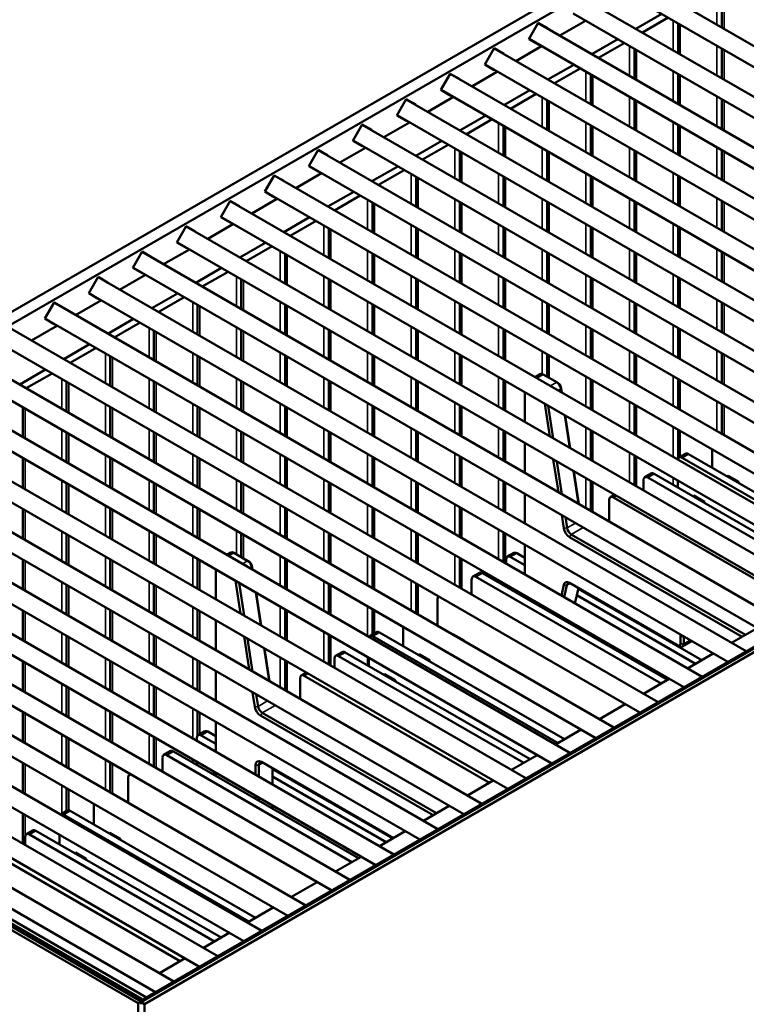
# Model space of a CAD drawing. Header units: millimetres. Extents: x 388 to 6088, y 821 to 3626.
# Tile 4 of 14: x 4775 to 5014, y 1150 to 1475. Entities that reach past the tile are written whole.
import ezdxf

# ---------------------------------------------------------------- set-up
doc = ezdxf.new("R2010")
doc.units = ezdxf.units.MM
doc.header["$LTSCALE"] = 15
doc.layers.add('Visible (ISO)', color=7, linetype='Continuous', lineweight=50)
doc.layers.add('Visible Narrow (ISO)', color=7, linetype='Continuous', lineweight=35)

msp = doc.modelspace()

# ---------------------------------------------------------------- linework, layer by layer
at = {"layer": 'Visible (ISO)'}
for p, q in [((4597.47, 1277.67), (5027.18, 1525.76)), ((4601, 1275.62), (5030.72, 1523.72)), ((4974.45, 1490.27), (5187.87, 1367.05)), ((4971.45, 1485.07), (5181.87, 1363.59)), ((4959.96, 1481.9), (5173.37, 1358.68)), ((5005.94, 1472.09), (5005.94, 1481.9)), ((4814.73, 1151.05), (5380.42, 1477.65)), ((4815.79, 1150.44), (5381.48, 1477.04)), ((4956.96, 1476.7), (5167.37, 1355.22)), ((4977.67, 1471.67), (4986.17, 1476.57)), ((4942.41, 1468.25), (4945.51, 1473.62)), ((4945.46, 1473.53), (5158.87, 1350.31)), ((4945.51, 1473.62), (4948.61, 1471.83)), ((4952.57, 1469.42), (4961.07, 1474.33)), ((4988.29, 1475.35), (4979.79, 1470.44)), ((4991.55, 1463.66), (4991.55, 1473.47)), ((4948.61, 1471.83), (4948.56, 1471.74)), ((4938.08, 1461.05), (4946.57, 1465.96)), ((4945.51, 1466.46), (4942.41, 1468.25)), ((4942.46, 1468.33), (5152.87, 1346.85)), ((4945.56, 1466.54), (4945.51, 1466.46)), ((4963.18, 1463.3), (4971.67, 1468.2)), ((4973.79, 1466.98), (4965.3, 1462.07)), ((4927.91, 1459.88), (4931.01, 1465.25)), ((4930.96, 1465.16), (5144.38, 1341.94)), ((4931.01, 1465.25), (4934.11, 1463.46)), ((4934.11, 1463.46), (4934.06, 1463.37)), ((4977.17, 1455.22), (4977.17, 1465.03)), ((5005.94, 1455.35), (5005.94, 1465.16)), ((4931.01, 1458.09), (4927.91, 1459.88)), ((4927.96, 1459.96), (5138.38, 1338.48)), ((4948.68, 1454.93), (4957.18, 1459.84)), ((4913.42, 1451.51), (4916.52, 1456.88)), ((4916.47, 1456.79), (5129.88, 1333.58)), ((4916.52, 1456.88), (4919.62, 1455.09)), ((4923.58, 1452.69), (4932.08, 1457.59)), ((4931.06, 1458.17), (4931.01, 1458.09)), ((4959.3, 1458.61), (4950.8, 1453.71)), ((4962.78, 1446.79), (4962.78, 1456.6)), ((4991.55, 1446.92), (4991.55, 1456.73)), ((4919.62, 1455.09), (4919.57, 1455)), ((4916.52, 1449.72), (4913.42, 1451.51)), ((4913.47, 1451.59), (5123.88, 1330.11)), ((4916.57, 1449.8), (4916.52, 1449.72)), ((4934.19, 1446.56), (4942.68, 1451.47)), ((4944.8, 1450.24), (4936.31, 1445.34)), ((4898.92, 1443.14), (4902.02, 1448.51)), ((4901.97, 1448.42), (5115.39, 1325.21)), ((4902.02, 1448.51), (4905.12, 1446.72)), ((4905.12, 1446.72), (4905.07, 1446.63)), ((4909.08, 1444.32), (4917.58, 1449.22)), ((4948.4, 1438.36), (4948.4, 1448.17)), ((4977.17, 1438.48), (4977.17, 1448.29)), ((5005.94, 1438.61), (5005.94, 1448.42)), ((4884.43, 1434.77), (4887.53, 1440.14)), ((4887.48, 1440.05), (5100.89, 1316.84)), ((4887.53, 1440.14), (4890.63, 1438.35)), ((4894.59, 1435.95), (4903.08, 1440.85)), ((4902.02, 1441.35), (4898.92, 1443.14)), ((4898.97, 1443.23), (5109.39, 1321.74)), ((4902.07, 1441.44), (4902.02, 1441.35)), ((4919.69, 1438.19), (4928.19, 1443.1)), ((4930.31, 1441.87), (4921.81, 1436.97)), ((4890.63, 1438.35), (4890.58, 1438.26)), ((4934.01, 1429.93), (4934.01, 1439.74)), ((4962.78, 1430.05), (4962.78, 1439.86)), ((4991.55, 1430.18), (4991.55, 1439.99)), ((4887.53, 1432.98), (4884.43, 1434.77)), ((4884.48, 1434.86), (5094.89, 1313.37)), ((4905.2, 1429.82), (4913.69, 1434.73)), ((4869.93, 1426.4), (4873.03, 1431.77)), ((4872.98, 1431.68), (5086.4, 1308.47)), ((4873.03, 1431.77), (4876.13, 1429.98)), ((4880.09, 1427.58), (4888.59, 1432.48)), ((4887.58, 1433.07), (4887.53, 1432.98)), ((4915.81, 1433.5), (4907.32, 1428.6)), ((4919.62, 1421.49), (4919.62, 1431.3)), ((4948.4, 1421.62), (4948.4, 1431.43)), ((4977.17, 1421.75), (4977.17, 1431.56)), ((5005.94, 1421.87), (5005.94, 1431.68)), ((4876.13, 1429.98), (4876.08, 1429.89)), ((4865.6, 1419.21), (4874.09, 1424.11)), ((4873.03, 1424.61), (4869.93, 1426.4)), ((4869.98, 1426.49), (5080.4, 1305)), ((4873.08, 1424.7), (4873.03, 1424.61)), ((4890.7, 1421.45), (4899.2, 1426.36)), ((4901.32, 1425.13), (4892.82, 1420.23)), ((4855.44, 1418.03), (4858.54, 1423.4)), ((4858.49, 1423.31), (5071.9, 1300.1)), ((4858.54, 1423.4), (4861.64, 1421.61)), ((4861.64, 1421.61), (4861.59, 1421.52)), ((4905.24, 1413.06), (4905.24, 1422.87)), ((4934.01, 1413.19), (4934.01, 1423)), ((4962.78, 1413.31), (4962.78, 1423.12)), ((4991.55, 1413.44), (4991.55, 1423.25)), ((4858.54, 1416.24), (4855.44, 1418.03)), ((4855.49, 1418.12), (5065.9, 1296.64)), ((4876.2, 1413.09), (4884.7, 1417.99)), ((4840.94, 1409.66), (4844.04, 1415.03)), ((4843.99, 1414.94), (5057.41, 1291.73)), ((4844.04, 1415.03), (4847.14, 1413.24)), ((4851.1, 1410.84), (4859.6, 1415.74)), ((4858.59, 1416.33), (4858.54, 1416.24)), ((4886.82, 1416.77), (4878.33, 1411.86)), ((4890.85, 1404.63), (4890.85, 1414.44)), ((4919.62, 1404.75), (4919.62, 1414.56)), ((4948.4, 1404.88), (4948.4, 1414.69)), ((4977.17, 1405.01), (4977.17, 1414.82)), ((5005.94, 1405.13), (5005.94, 1414.94)), ((4847.14, 1413.24), (4847.09, 1413.16)), ((4844.04, 1407.87), (4840.94, 1409.66)), ((4840.99, 1409.75), (5051.41, 1288.27)), ((4844.09, 1407.96), (4844.04, 1407.87)), ((4861.71, 1404.72), (4870.2, 1409.62)), ((4872.33, 1408.4), (4863.83, 1403.49)), ((4826.45, 1401.29), (4829.55, 1406.66)), ((4829.5, 1406.58), (5042.91, 1283.36)), ((4829.55, 1406.66), (4832.65, 1404.87)), ((4832.65, 1404.87), (4832.6, 1404.79)), ((4836.61, 1402.47), (4845.1, 1407.38)), ((4876.47, 1396.2), (4876.47, 1406.01)), ((4905.24, 1396.32), (4905.24, 1406.13)), ((4934.01, 1396.45), (4934.01, 1406.26)), ((4962.78, 1396.58), (4962.78, 1406.39)), ((4991.55, 1396.7), (4991.55, 1406.51)), ((4829.55, 1399.5), (4826.45, 1401.29)), ((4826.5, 1401.38), (5036.91, 1279.9)), ((4847.21, 1396.35), (4855.71, 1401.25)), ((4811.95, 1392.92), (4815.05, 1398.29)), ((4814.84, 1151.69), (5244.97, 1400.02)), ((4815, 1398.21), (5028.41, 1274.99)), ((4815.05, 1398.29), (4818.15, 1396.5)), ((4822.11, 1394.1), (4830.61, 1399.01)), ((4829.6, 1399.59), (4829.55, 1399.5)), ((4857.83, 1400.03), (4849.33, 1395.12)), ((4948.4, 1388.14), (4948.4, 1397.95)), ((4977.17, 1388.27), (4977.17, 1398.08)), ((5005.94, 1388.4), (5005.94, 1398.21)), ((4818.15, 1396.5), (4818.1, 1396.42)), ((4862.08, 1387.76), (4862.08, 1397.57)), ((4890.85, 1387.89), (4890.85, 1397.7)), ((4919.62, 1388.02), (4919.62, 1397.83)), ((4815.05, 1391.13), (4811.95, 1392.92)), ((4812, 1393.01), (5022.41, 1271.53)), ((4832.72, 1387.98), (4841.21, 1392.88)), ((4843.33, 1391.66), (4834.84, 1386.75)), ((4797.45, 1384.55), (4800.55, 1389.92)), ((4800.5, 1389.84), (5013.92, 1266.62)), ((4800.55, 1389.92), (4803.65, 1388.13)), ((4803.65, 1388.13), (4803.6, 1388.05)), ((4807.61, 1385.73), (4816.11, 1390.64)), ((4815.1, 1391.22), (4815.05, 1391.13)), ((4847.69, 1379.33), (4847.69, 1389.14)), ((4876.47, 1379.46), (4876.47, 1389.27)), ((4905.24, 1379.58), (4905.24, 1389.39)), ((4934.01, 1379.71), (4934.01, 1389.52)), ((4962.78, 1379.84), (4962.78, 1389.65)), ((4991.55, 1379.96), (4991.55, 1389.77)), ((4793.12, 1377.36), (4801.61, 1382.27)), ((4800.55, 1382.77), (4797.45, 1384.55)), ((4797.5, 1384.64), (5007.92, 1263.16)), ((4800.6, 1382.85), (4800.55, 1382.77)), ((4818.22, 1379.61), (4826.72, 1384.51)), ((4828.84, 1383.29), (4820.34, 1378.38)), ((4782.96, 1376.19), (4786.06, 1381.56)), ((4786.01, 1381.47), (4999.42, 1258.25)), ((4786.06, 1381.56), (4789.16, 1379.77)), ((4789.16, 1379.77), (4789.11, 1379.68)), ((4833.31, 1370.9), (4833.31, 1380.71)), ((4862.08, 1371.03), (4862.08, 1380.84)), ((4890.85, 1371.15), (4890.85, 1380.96)), ((4919.62, 1371.28), (4919.62, 1381.09)), ((4948.4, 1371.41), (4948.4, 1381.22)), ((4977.17, 1371.53), (4977.17, 1381.34)), ((5005.94, 1371.66), (5005.94, 1381.47)), ((4786.06, 1374.4), (4782.96, 1376.19)), ((4783.01, 1376.27), (4993.42, 1254.79)), ((4803.73, 1371.24), (4812.22, 1376.14)), ((4771.51, 1373.1), (4984.93, 1249.88)), ((4778.62, 1368.99), (4787.12, 1373.9)), ((4786.11, 1374.48), (4786.06, 1374.4)), ((4814.34, 1374.92), (4805.85, 1370.01)), ((4818.92, 1362.47), (4818.92, 1372.28)), ((4847.69, 1362.59), (4847.69, 1372.4)), ((4876.47, 1362.72), (4876.47, 1372.53)), ((4905.24, 1362.85), (4905.24, 1372.66)), ((4934.01, 1362.97), (4934.01, 1372.78)), ((4962.78, 1363.1), (4962.78, 1372.91)), ((4991.55, 1363.23), (4991.55, 1373.04)), ((4768.51, 1367.9), (4978.93, 1246.42)), ((4789.23, 1362.87), (4797.73, 1367.78)), ((4799.85, 1366.55), (4791.35, 1361.65)), ((4757.02, 1364.73), (4970.43, 1241.52)), ((4804.54, 1354.03), (4804.54, 1363.84)), ((4833.31, 1354.16), (4833.31, 1363.97)), ((4862.08, 1354.29), (4862.08, 1364.1)), ((4890.85, 1354.41), (4890.85, 1364.22)), ((4919.62, 1354.54), (4919.62, 1364.35)), ((4948.4, 1357.05), (4948.4, 1364.48)), ((4977.17, 1354.79), (4977.17, 1364.6)), ((5005.94, 1354.92), (5005.94, 1364.73)), ((4754.02, 1359.53), (4964.43, 1238.05)), ((4774.73, 1354.5), (4783.23, 1359.41)), ((4742.52, 1356.36), (4955.94, 1233.15)), ((4785.35, 1358.18), (4776.86, 1353.28)), ((4876.47, 1345.98), (4876.47, 1355.79)), ((4905.24, 1346.11), (4905.24, 1355.92)), ((4934.01, 1346.23), (4934.01, 1356.04)), ((4944.42, 1356.96), (4946.07, 1357.91)), ((4947.07, 1357.81), (4951.56, 1355.22)), ((4962.78, 1346.36), (4962.78, 1356.17)), ((4991.55, 1346.49), (4991.55, 1356.3)), ((4462.24, 1353.6), (4813.67, 1150.7)), ((4463.3, 1354.22), (4814.73, 1151.32)), ((4814.83, 1152.17), (4464.81, 1354.25)), ((4790.15, 1345.6), (4790.15, 1355.41)), ((4818.92, 1345.73), (4818.92, 1355.54)), ((4847.69, 1345.85), (4847.69, 1355.66)), ((4951.56, 1355.22), (4952.09, 1354.92)), ((4952.95, 1353.1), (4953.12, 1351.94)), ((4953.22, 1351.88), (4952.96, 1353.59)), ((4739.52, 1351.17), (4949.94, 1229.68)), ((4941.06, 1342.17), (4941.06, 1351.98)), ((4728.03, 1347.99), (4941.44, 1224.78)), ((4775.76, 1337.17), (4775.76, 1346.98)), ((4804.54, 1337.3), (4804.54, 1347.11)), ((4833.31, 1337.42), (4833.31, 1347.23)), ((4862.08, 1337.55), (4862.08, 1347.36)), ((4890.85, 1337.68), (4890.85, 1347.49)), ((4919.62, 1337.8), (4919.62, 1347.61)), ((4947.63, 1348.18), (4949.28, 1337.42)), ((4950.45, 1336.74), (4948.8, 1347.5)), ((4977.17, 1338.06), (4977.17, 1347.87)), ((5005.94, 1338.3), (5005.94, 1347.99)), ((4725.03, 1342.8), (4935.44, 1221.31)), ((4954.29, 1344.34), (4955.94, 1333.57)), ((4956.03, 1333.52), (4954.38, 1344.28)), ((4713.53, 1339.62), (4926.94, 1216.41)), ((4991.55, 1330.06), (4991.55, 1339.56)), ((4790.15, 1328.86), (4790.15, 1338.67)), ((4818.92, 1328.99), (4818.92, 1338.8)), ((4847.69, 1329.12), (4847.69, 1338.93)), ((4876.47, 1329.24), (4876.47, 1339.05)), ((4905.24, 1329.37), (4905.24, 1339.18)), ((4934.01, 1329.5), (4934.01, 1339.31)), ((4962.78, 1329.62), (4962.78, 1339.43)), ((5006.32, 1338.14), (5067.27, 1302.95)), ((4710.53, 1334.43), (4920.94, 1212.94)), ((4941.06, 1325.43), (4941.06, 1335.24)), ((5002.79, 1327.11), (5002.79, 1333.07)), ((4699.03, 1331.25), (4912.45, 1208.04)), ((4775.76, 1320.43), (4775.76, 1330.24)), ((4804.54, 1320.56), (4804.54, 1330.37)), ((4833.31, 1320.68), (4833.31, 1330.49)), ((4862.08, 1320.81), (4862.08, 1330.62)), ((4890.85, 1320.94), (4890.85, 1330.75)), ((4919.62, 1321.06), (4919.62, 1330.87)), ((4950.44, 1329.82), (4952.1, 1319.05)), ((4977.17, 1321.32), (4977.17, 1331.13)), ((4994.01, 1331.7), (4991.89, 1330.48)), ((4992.89, 1330.38), (5053.84, 1295.19)), ((4995.01, 1331.6), (5055.96, 1296.41)), ((4953.27, 1318.38), (4951.62, 1329.14)), ((4696.03, 1326.06), (4906.45, 1204.58)), ((4957.11, 1325.97), (4958.76, 1315.21)), ((4958.85, 1315.15), (4957.2, 1325.92)), ((4982.69, 1325.17), (4980.57, 1323.95)), ((4981.57, 1323.85), (5042.53, 1288.66)), ((4983.69, 1325.07), (5044.65, 1289.88)), ((5007.74, 1324.26), (5008.05, 1324.44)), ((5011.59, 1322.4), (5008.05, 1324.44)), ((4684.54, 1322.89), (4897.95, 1199.67)), ((4790.15, 1312.12), (4790.15, 1321.93)), ((4818.92, 1312.25), (4818.92, 1322.06)), ((4847.69, 1312.38), (4847.69, 1322.19)), ((4876.47, 1312.5), (4876.47, 1322.31)), ((4905.24, 1312.63), (4905.24, 1322.44)), ((4934.01, 1312.76), (4934.01, 1322.57)), ((4962.78, 1312.88), (4962.78, 1322.69)), ((4980.16, 1319.59), (4980.16, 1323.03)), ((4991.47, 1320.58), (4991.47, 1322.87)), ((5011.27, 1322.21), (5011.59, 1322.4)), ((5011.59, 1322.03), (5011.59, 1322.4)), ((4681.54, 1317.69), (4891.95, 1196.21)), ((4941.06, 1308.69), (4941.06, 1318.5)), ((4970.59, 1318.18), (4969.26, 1317.42)), ((4970.26, 1317.32), (5031.21, 1282.12)), ((4996.42, 1317.72), (4996.74, 1317.91)), ((5000.28, 1315.87), (4996.74, 1317.91)), ((4670.04, 1314.52), (4883.46, 1191.3)), ((4804.54, 1303.82), (4804.54, 1313.63)), ((4833.31, 1303.95), (4833.31, 1313.76)), ((4862.08, 1304.07), (4862.08, 1313.88)), ((4890.85, 1304.2), (4890.85, 1314.01)), ((4919.62, 1304.33), (4919.62, 1314.14)), ((4968.85, 1309.38), (4968.85, 1316.5)), ((4999.96, 1315.68), (5000.28, 1315.87)), ((5000.28, 1315.5), (5000.28, 1315.87)), ((4775.76, 1303.69), (4775.76, 1313.5)), ((4953.26, 1311.45), (4953.92, 1307.13)), ((4954.98, 1307.26), (4954.44, 1310.78)), ((4667.04, 1309.32), (4877.46, 1187.84)), ((4655.55, 1306.15), (4868.96, 1182.93)), ((4790.15, 1295.39), (4790.15, 1305.2)), ((4818.92, 1295.51), (4818.92, 1305.32)), ((4847.69, 1297.65), (4847.69, 1305.45)), ((4876.47, 1295.77), (4876.47, 1305.58)), ((4905.24, 1295.89), (4905.24, 1305.7)), ((4934.01, 1296.02), (4934.01, 1305.83)), ((4955.83, 1304.22), (5012.65, 1271.41)), ((5013.71, 1272.02), (4956.36, 1305.13)), ((4652.55, 1300.95), (4862.96, 1179.47)), ((4941.06, 1291.95), (4941.06, 1301.76)), ((4641.05, 1297.78), (4854.47, 1174.56)), ((4842.95, 1298.38), (4844.28, 1299.15)), ((4845.28, 1299.05), (4849.77, 1296.45)), ((4919.62, 1287.59), (4919.62, 1297.4)), ((4935.28, 1297.8), (4937.4, 1299.02)), ((4941.06, 1294.94), (4936.28, 1297.7)), ((4941.06, 1297.39), (4938.4, 1298.92)), ((4775.76, 1286.95), (4775.76, 1296.76)), ((4804.54, 1287.08), (4804.54, 1296.89)), ((4833.31, 1287.21), (4833.31, 1297.02)), ((4850.3, 1296.15), (4849.77, 1296.45)), ((4851.16, 1294.33), (4851.27, 1293.57)), ((4851.37, 1293.52), (4851.17, 1294.82)), ((4862.08, 1287.33), (4862.08, 1297.14)), ((4890.85, 1287.46), (4890.85, 1297.27)), ((4934.87, 1296.88), (4934.87, 1295.52)), ((4638.05, 1292.58), (4848.47, 1171.1)), ((4839.27, 1283.77), (4839.27, 1293.58)), ((4923.97, 1291.27), (4926.09, 1292.49)), ((4985.92, 1255.98), (4924.97, 1291.17)), ((4988.04, 1257.2), (4927.09, 1292.39)), ((4626.56, 1289.41), (4839.97, 1166.19)), ((4790.15, 1278.65), (4790.15, 1288.46)), ((4818.92, 1278.78), (4818.92, 1288.59)), ((4845.78, 1289.82), (4847.43, 1279.05)), ((4848.6, 1278.38), (4846.95, 1289.14)), ((4876.47, 1279.03), (4876.47, 1288.84)), ((4905.24, 1279.16), (4905.24, 1288.97)), ((4923.55, 1290.35), (4923.55, 1285.32)), ((4934.01, 1288.4), (4934.01, 1289.09)), ((4934.55, 1288.78), (4934.01, 1288.47)), ((4934.87, 1288.6), (4934.87, 1287.9)), ((4953.9, 1288.49), (4953.1, 1285)), ((4954.05, 1284.45), (4954.94, 1288.36)), ((4991.44, 1268.55), (4955.79, 1289.13)), ((4852.44, 1285.97), (4854.09, 1275.21)), ((4854.18, 1275.15), (4852.53, 1285.92)), ((4939.82, 1285.04), (4940.17, 1285.25)), ((4941.06, 1284.74), (4940.17, 1285.25)), ((4941.06, 1284.33), (4941.06, 1285.02)), ((4958.73, 1287.44), (4957.58, 1282.41)), ((4997.24, 1262.51), (4958.18, 1285.06)), ((4999.36, 1263.73), (4958.68, 1287.22)), ((4623.56, 1284.21), (4833.97, 1162.73)), ((4912.28, 1275.09), (4912.28, 1283.84)), ((4612.06, 1281.04), (4825.47, 1157.82)), ((4775.76, 1270.22), (4775.76, 1280.03)), ((4804.54, 1270.34), (4804.54, 1280.15)), ((4833.31, 1270.47), (4833.31, 1280.28)), ((4862.08, 1270.6), (4862.08, 1280.41)), ((4890.85, 1272.15), (4890.85, 1280.53)), ((4951.71, 1278.87), (4951.57, 1278.26)), ((4952.52, 1277.71), (4952.66, 1278.32)), ((4816.46, 1152.62), (4602.21, 1276.32)), ((4609.06, 1275.84), (4819.47, 1154.36)), ((4839.27, 1267.03), (4839.27, 1276.84)), ((4900.96, 1268.33), (4900.96, 1274.69)), ((4956.19, 1276.29), (4956.05, 1275.67)), ((4790.15, 1261.91), (4790.15, 1271.72)), ((4818.92, 1262.04), (4818.92, 1271.85)), ((4848.59, 1271.45), (4850.25, 1260.69)), ((4876.47, 1262.29), (4876.47, 1272.1)), ((4892.18, 1272.92), (4890.06, 1271.69)), ((4891.06, 1271.59), (4952.02, 1236.4)), ((4893.18, 1272.82), (4954.14, 1237.63)), ((4917.43, 1272.12), (4917.54, 1272.18)), ((4921.08, 1270.14), (4917.54, 1272.18)), ((4992.32, 1271.51), (4992.32, 1269.06)), ((4993.38, 1269.06), (4993.38, 1271.51)), ((5017.64, 1274.29), (5009.14, 1269.38)), ((4851.42, 1260.01), (4849.77, 1270.78)), ((4920.96, 1270.08), (4921.08, 1270.14)), ((4921.08, 1270.01), (4921.08, 1270.14)), ((4991.97, 1268.25), (4991.44, 1268.55)), ((4996.12, 1269.97), (4992.97, 1268.15)), ((4855.26, 1267.61), (4856.91, 1256.84)), ((4857, 1256.79), (4855.35, 1267.55)), ((4880.87, 1266.38), (4878.75, 1265.16)), ((4879.75, 1265.06), (4940.7, 1229.87)), ((4881.87, 1266.28), (4942.82, 1231.09)), ((4905.91, 1265.47), (4906.23, 1265.65)), ((4909.77, 1263.61), (4906.23, 1265.65)), ((5003.14, 1265.92), (4994.64, 1261.01)), ((4775.76, 1253.48), (4775.76, 1263.29)), ((4804.54, 1253.6), (4804.54, 1263.41)), ((4833.31, 1253.73), (4833.31, 1263.54)), ((4862.08, 1253.86), (4862.08, 1263.67)), ((4878.34, 1261.21), (4878.34, 1264.24)), ((4889.65, 1261.79), (4889.65, 1264.49)), ((4909.45, 1263.43), (4909.77, 1263.61)), ((4909.77, 1263.24), (4909.77, 1263.61)), ((4839.27, 1250.29), (4839.27, 1260.1)), ((4869.12, 1259.6), (4867.44, 1258.63)), ((4868.44, 1258.53), (4929.39, 1223.34)), ((4894.6, 1258.94), (4894.92, 1259.12)), ((4898.45, 1257.08), (4894.92, 1259.12)), ((4867.02, 1251), (4867.02, 1257.71)), ((4898.13, 1256.9), (4898.45, 1257.08)), ((4898.45, 1256.71), (4898.45, 1257.08)), ((4988.64, 1257.55), (4980.15, 1252.64)), ((4790.15, 1245.17), (4790.15, 1254.98)), ((4818.92, 1245.3), (4818.92, 1255.11)), ((4851.41, 1253.09), (4852.14, 1248.37)), ((4853.19, 1248.49), (4852.59, 1252.41)), ((4974.15, 1249.18), (4965.65, 1244.27)), ((4775.76, 1236.74), (4775.76, 1246.55)), ((4804.54, 1236.87), (4804.54, 1246.68)), ((4833.31, 1238.87), (4833.31, 1246.8)), ((4854.05, 1245.45), (4910.87, 1212.64)), ((4911.93, 1213.26), (4854.58, 1246.37)), ((4839.27, 1233.55), (4839.27, 1243.36)), ((4835.62, 1240.26), (4833.49, 1239.03)), ((4834.49, 1238.93), (4839.27, 1236.18)), ((4836.62, 1240.16), (4839.27, 1238.63)), ((4959.65, 1240.81), (4951.16, 1235.91)), ((4790.15, 1228.43), (4790.15, 1238.24)), ((4818.92, 1228.56), (4818.92, 1238.37)), ((4833.08, 1237.12), (4833.08, 1238.12)), ((4824.3, 1233.72), (4822.18, 1232.5)), ((4825.3, 1233.63), (4886.26, 1198.43)), ((4945.16, 1232.44), (4936.66, 1227.54)), ((4775.76, 1220), (4775.76, 1229.81)), ((4804.54, 1220.13), (4804.54, 1229.94)), ((4821.77, 1226.92), (4821.77, 1231.58)), ((4823.18, 1232.4), (4884.13, 1197.21)), ((4833.08, 1229.13), (4833.08, 1230.2)), ((4897.78, 1205.09), (4854.29, 1230.2)), ((4811.14, 1226.12), (4810.87, 1225.97)), ((4838.03, 1226.28), (4838.35, 1226.46)), ((4839.27, 1225.93), (4838.35, 1226.46)), ((4839.27, 1225.56), (4839.27, 1226.62)), ((4852.35, 1229.08), (4852.35, 1226)), ((4853.41, 1225.39), (4853.41, 1229.08)), ((4858.01, 1228.06), (4858.01, 1222.73)), ((4858.01, 1227.81), (4897.57, 1204.97)), ((4810.45, 1216.71), (4810.45, 1225.05)), ((4858.01, 1225.36), (4895.45, 1203.74)), ((4930.66, 1224.07), (4922.17, 1219.17)), ((4790.15, 1214.01), (4790.15, 1221.51)), ((4799.14, 1209.54), (4799.14, 1216.32)), ((4852.35, 1219.07), (4852.35, 1218.01)), ((4853.41, 1217.4), (4853.41, 1218.46)), ((4775.76, 1203.26), (4775.76, 1213.07)), ((4790.36, 1214.13), (4788.24, 1212.9)), ((4791.36, 1214.03), (4852.31, 1178.84)), ((4858.01, 1215.81), (4858.01, 1214.74)), ((4916.17, 1215.7), (4907.67, 1210.8)), ((4789.24, 1212.8), (4850.19, 1177.61)), ((4779.05, 1207.6), (4776.93, 1206.37)), ((4780.05, 1207.5), (4841, 1172.31)), ((4804.09, 1206.68), (4804.41, 1206.86)), ((4807.94, 1204.82), (4804.41, 1206.86)), ((4901.67, 1207.33), (4893.17, 1202.43)), ((4776.51, 1202.83), (4776.51, 1205.46)), ((4777.93, 1206.27), (4838.88, 1171.08)), ((4787.83, 1203.01), (4787.83, 1206.11)), ((4807.62, 1204.64), (4807.94, 1204.82)), ((4807.94, 1204.46), (4807.94, 1204.82)), ((4792.78, 1200.15), (4793.09, 1200.33)), ((4796.63, 1198.29), (4793.09, 1200.33)), ((4766.61, 1199.74), (4827.57, 1164.55)), ((4796.31, 1198.11), (4796.63, 1198.29)), ((4796.63, 1197.92), (4796.63, 1198.29)), ((4887.17, 1198.96), (4878.68, 1194.06)), ((4872.68, 1190.6), (4864.18, 1185.69)), ((4858.18, 1182.23), (4849.69, 1177.32)), ((4843.69, 1173.86), (4835.19, 1168.95)), ((4829.19, 1165.49), (4820.7, 1160.58)), ((4814.41, 1151.5), (4814.83, 1152.17)), ((4814.83, 1152.17), (4814.85, 1151.13)), ((4814.84, 1151.69), (4816.46, 1152.62)), ((4814.73, 1151.32), (4813.67, 1150.7)), ((4813.67, 1150.7), (4813.67, 822.58)), ((4814.73, 1150.37), (4814.73, 1151.32)), ((4814.73, 1151.05), (4815.79, 1150.44)), ((4814.73, 1150.37), (4814.73, 1151.05)), ((4815.79, 823.84), (4815.79, 1150.44))]:
    msp.add_line(p, q, dxfattribs=at)
for centre, major_axis, start_param, end_param in [((4947.07, 1356.18), (-1, 1.73), 5.497787, 6.283185), ((4951.56, 1353.59), (1, -1.73), 0.977384, 2.356194), ((4952.09, 1353.89), (-0.62, 1.08), 4.118977, 5.497787), ((5006.32, 1336.5), (-1, 1.73), 5.497787, 5.965414), ((4992.89, 1328.75), (-1, 1.73), 5.497787, 6.925455), ((4995.01, 1329.97), (-1, 1.73), 5.497787, 6.283185), ((4981.57, 1322.21), (-1, 1.73), 5.497787, 7.068583), ((4983.69, 1323.44), (-1, 1.73), 5.497787, 6.283185), ((4970.26, 1315.68), (-1, 1.73), 5.497787, 7.068583), ((4955.83, 1306.46), (1.37, -2.38), 4.118977, 5.497787), ((4956.36, 1306.77), (-1, 1.73), 0.977384, 2.356194), ((4845.28, 1297.41), (-1, 1.73), 5.497787, 6.283185), ((4936.28, 1296.07), (-1, 1.73), 5.497787, 7.068583), ((4938.4, 1297.29), (-1, 1.73), 5.497787, 6.283185), ((4849.77, 1294.82), (1, -1.73), 0.977384, 2.356194), ((4850.3, 1295.13), (-0.62, 1.08), 4.118977, 5.497787), ((4924.97, 1289.53), (-1, 1.73), 5.497787, 7.068583), ((4927.09, 1290.76), (-1, 1.73), 5.497787, 6.283185), ((4955.79, 1286.89), (-1.37, 2.38), 5.497787, 6.840366), ((4956.32, 1287.2), (-1, 1.73), 5.497787, 6.840366), ((4913.69, 1283.02), (-1, 1.73), 0.077814, 0.785398), ((4891.06, 1269.96), (-1, 1.73), 5.497787, 6.665082), ((4893.18, 1271.18), (-1, 1.73), 5.497787, 6.283185), ((4996.39, 1269.17), (2.87, -4.98), 3.788191, 3.926991), ((4996.92, 1269.47), (-2.5, 4.33), 0.77629, 0.785398), ((4991.44, 1269.57), (0.62, -1.08), 5.497787, 7.068583), ((4991.97, 1269.88), (1, -1.73), 5.497787, 7.068583), ((4879.75, 1263.43), (-1, 1.73), 5.497787, 7.068583), ((4881.87, 1264.65), (-1, 1.73), 5.497787, 6.283185), ((4868.44, 1256.9), (-1, 1.73), 5.497787, 7.068583), ((4854.05, 1247.69), (1.37, -2.38), 4.118977, 5.497787), ((4854.58, 1248), (-1, 1.73), 0.977384, 2.356194), ((4834.49, 1237.3), (-1, 1.73), 5.497787, 7.068583), ((4836.62, 1238.52), (-1, 1.73), 5.497787, 6.283185), ((4823.18, 1230.77), (-1, 1.73), 5.497787, 7.068583), ((4825.3, 1231.99), (-1, 1.73), 5.497787, 6.283185), ((4854.29, 1227.95), (-1.37, 2.38), 5.497787, 7.068583), ((4854.82, 1228.26), (-1, 1.73), 5.497787, 7.068583), ((4811.87, 1224.24), (-1, 1.73), 5.948814, 7.068583), ((4789.24, 1211.17), (-1, 1.73), 5.497787, 6.370644), ((4791.36, 1212.4), (-1, 1.73), 5.497787, 6.283185), ((4777.93, 1204.64), (-1, 1.73), 5.497787, 7.068583), ((4780.05, 1205.86), (-1, 1.73), 5.497787, 6.283185)]:
    msp.add_ellipse(centre, major_axis=major_axis, ratio=0.57735, start_param=start_param, end_param=end_param, dxfattribs=at)
at = {"layer": 'Visible Narrow (ISO)'}
for p, q in [((5004.35, 1482.82), (5004.35, 1473.01)), ((5006.67, 1481.48), (5006.67, 1471.67)), ((4989.96, 1474.38), (4989.96, 1464.57)), ((4992.28, 1473.05), (4992.28, 1463.24)), ((4975.58, 1465.95), (4975.58, 1456.14)), ((5004.35, 1466.08), (5004.35, 1456.27)), ((4977.89, 1464.61), (4977.89, 1454.8)), ((5006.67, 1464.74), (5006.67, 1454.93)), ((4961.19, 1457.52), (4961.19, 1447.71)), ((4989.96, 1457.65), (4989.96, 1447.84)), ((4992.28, 1456.31), (4992.28, 1446.5)), ((4963.51, 1456.18), (4963.51, 1446.37)), ((4946.8, 1449.09), (4946.8, 1439.28)), ((4949.12, 1447.75), (4949.12, 1437.94)), ((4975.58, 1449.21), (4975.58, 1439.4)), ((4977.89, 1447.88), (4977.89, 1438.07)), ((5004.35, 1449.34), (5004.35, 1439.53)), ((5006.67, 1448), (5006.67, 1438.19)), ((4932.42, 1440.65), (4932.42, 1430.84)), ((4961.19, 1440.78), (4961.19, 1430.97)), ((4989.96, 1440.91), (4989.96, 1431.1)), ((4934.74, 1439.32), (4934.74, 1429.51)), ((4963.51, 1439.44), (4963.51, 1429.63)), ((4992.28, 1439.57), (4992.28, 1429.76)), ((4918.03, 1432.22), (4918.03, 1422.41)), ((4920.35, 1430.88), (4920.35, 1421.07)), ((4946.8, 1432.35), (4946.8, 1422.54)), ((4949.12, 1431.01), (4949.12, 1421.2)), ((4975.58, 1432.47), (4975.58, 1422.66)), ((4977.89, 1431.14), (4977.89, 1421.33)), ((5004.35, 1432.6), (5004.35, 1422.79)), ((5006.67, 1431.26), (5006.67, 1421.45)), ((4903.65, 1423.79), (4903.65, 1413.98)), ((4932.42, 1423.92), (4932.42, 1414.11)), ((4961.19, 1424.04), (4961.19, 1414.23)), ((4989.96, 1424.17), (4989.96, 1414.36)), ((4905.96, 1422.45), (4905.96, 1412.64)), ((4934.74, 1422.58), (4934.74, 1412.77)), ((4963.51, 1422.7), (4963.51, 1412.89)), ((4992.28, 1422.83), (4992.28, 1413.02)), ((4889.26, 1415.36), (4889.26, 1405.55)), ((4918.03, 1415.48), (4918.03, 1405.67)), ((4920.35, 1414.15), (4920.35, 1404.34)), ((4946.8, 1415.61), (4946.8, 1405.8)), ((4949.12, 1414.27), (4949.12, 1404.46)), ((4975.58, 1415.74), (4975.58, 1405.93)), ((4977.89, 1414.4), (4977.89, 1404.59)), ((5004.35, 1415.86), (5004.35, 1406.05)), ((5006.67, 1414.53), (5006.67, 1404.72)), ((4891.58, 1414.02), (4891.58, 1404.21)), ((4874.87, 1406.92), (4874.87, 1397.11)), ((4877.19, 1405.59), (4877.19, 1395.78)), ((4903.65, 1407.05), (4903.65, 1397.24)), ((4905.96, 1405.71), (4905.96, 1395.9)), ((4932.42, 1407.18), (4932.42, 1397.37)), ((4934.74, 1405.84), (4934.74, 1396.03)), ((4961.19, 1407.3), (4961.19, 1397.49)), ((4963.51, 1405.97), (4963.51, 1396.16)), ((4989.96, 1407.43), (4989.96, 1397.62)), ((4992.28, 1406.09), (4992.28, 1396.28)), ((4860.49, 1398.49), (4860.49, 1388.68)), ((4889.26, 1398.62), (4889.26, 1388.81)), ((4918.03, 1398.75), (4918.03, 1388.94)), ((4946.8, 1398.87), (4946.8, 1389.06)), ((4975.58, 1399), (4975.58, 1389.19)), ((5004.35, 1399.13), (5004.35, 1389.32)), ((4862.81, 1397.15), (4862.81, 1387.34)), ((4891.58, 1397.28), (4891.58, 1387.47)), ((4920.35, 1397.41), (4920.35, 1387.6)), ((4949.12, 1397.53), (4949.12, 1387.72)), ((4977.89, 1397.66), (4977.89, 1387.85)), ((5006.67, 1397.79), (5006.67, 1387.98)), ((4846.1, 1390.06), (4846.1, 1380.25)), ((4848.42, 1388.72), (4848.42, 1378.91)), ((4874.87, 1390.19), (4874.87, 1380.38)), ((4877.19, 1388.85), (4877.19, 1379.04)), ((4903.65, 1390.31), (4903.65, 1380.5)), ((4905.96, 1388.97), (4905.96, 1379.16)), ((4932.42, 1390.44), (4932.42, 1380.63)), ((4934.74, 1389.1), (4934.74, 1379.29)), ((4961.19, 1390.57), (4961.19, 1380.76)), ((4963.51, 1389.23), (4963.51, 1379.42)), ((4989.96, 1390.69), (4989.96, 1380.88)), ((4992.28, 1389.35), (4992.28, 1379.54)), ((4831.72, 1381.63), (4831.72, 1371.82)), ((4860.49, 1381.75), (4860.49, 1371.94)), ((4889.26, 1381.88), (4889.26, 1372.07)), ((4918.03, 1382.01), (4918.03, 1372.2)), ((4946.8, 1382.13), (4946.8, 1372.32)), ((4975.58, 1382.26), (4975.58, 1372.45)), ((5004.35, 1382.39), (5004.35, 1372.58)), ((4834.03, 1380.29), (4834.03, 1370.48)), ((4862.81, 1380.42), (4862.81, 1370.61)), ((4891.58, 1380.54), (4891.58, 1370.73)), ((4920.35, 1380.67), (4920.35, 1370.86)), ((4949.12, 1380.8), (4949.12, 1370.99)), ((4977.89, 1380.92), (4977.89, 1371.11)), ((5006.67, 1381.05), (5006.67, 1371.24)), ((4817.33, 1373.19), (4817.33, 1363.38)), ((4846.1, 1373.32), (4846.1, 1363.51)), ((4848.42, 1371.98), (4848.42, 1362.17)), ((4874.87, 1373.45), (4874.87, 1363.64)), ((4877.19, 1372.11), (4877.19, 1362.3)), ((4903.65, 1373.57), (4903.65, 1363.76)), ((4905.96, 1372.24), (4905.96, 1362.43)), ((4932.42, 1373.7), (4932.42, 1363.89)), ((4934.74, 1372.36), (4934.74, 1362.55)), ((4961.19, 1373.83), (4961.19, 1364.02)), ((4963.51, 1372.49), (4963.51, 1362.68)), ((4989.96, 1373.95), (4989.96, 1364.14)), ((4992.28, 1372.62), (4992.28, 1362.81)), ((4819.65, 1371.86), (4819.65, 1362.05)), ((4975.58, 1365.52), (4975.58, 1355.71)), ((5004.35, 1365.65), (5004.35, 1355.84)), ((4802.94, 1364.76), (4802.94, 1354.95)), ((4805.26, 1363.42), (4805.26, 1353.61)), ((4831.72, 1364.89), (4831.72, 1355.08)), ((4834.03, 1363.55), (4834.03, 1353.74)), ((4860.49, 1365.02), (4860.49, 1355.21)), ((4862.81, 1363.68), (4862.81, 1353.87)), ((4889.26, 1365.14), (4889.26, 1355.33)), ((4891.58, 1363.8), (4891.58, 1353.99)), ((4918.03, 1365.27), (4918.03, 1355.46)), ((4920.35, 1363.93), (4920.35, 1354.12)), ((4946.8, 1365.4), (4946.8, 1357.94)), ((4949.12, 1364.06), (4949.12, 1356.63)), ((4977.89, 1364.18), (4977.89, 1354.37)), ((5006.67, 1364.31), (5006.67, 1354.5)), ((4788.56, 1356.33), (4788.56, 1346.52)), ((4817.33, 1356.46), (4817.33, 1346.65)), ((4846.1, 1356.58), (4846.1, 1346.77)), ((4874.87, 1356.71), (4874.87, 1346.9)), ((4903.65, 1356.84), (4903.65, 1347.03)), ((4932.42, 1356.96), (4932.42, 1347.15)), ((4945.01, 1356.62), (4947.07, 1357.81)), ((4961.19, 1357.09), (4961.19, 1347.28)), ((4963.51, 1355.75), (4963.51, 1345.94)), ((4989.96, 1357.22), (4989.96, 1347.41)), ((4992.28, 1355.88), (4992.28, 1346.07)), ((4790.88, 1354.99), (4790.88, 1345.18)), ((4819.65, 1355.12), (4819.65, 1345.31)), ((4848.42, 1355.24), (4848.42, 1345.43)), ((4877.19, 1355.37), (4877.19, 1345.56)), ((4905.96, 1355.5), (4905.96, 1345.69)), ((4934.74, 1355.62), (4934.74, 1345.82)), ((4951.56, 1355.22), (4949.5, 1354.03)), ((4952.03, 1352.57), (4952.95, 1353.1)), ((4952.95, 1353.1), (4952.96, 1353.59)), ((4776.49, 1346.56), (4776.49, 1336.75)), ((4802.94, 1348.02), (4802.94, 1338.21)), ((4805.26, 1346.69), (4805.26, 1336.88)), ((4831.72, 1348.15), (4831.72, 1338.34)), ((4834.03, 1346.81), (4834.03, 1337)), ((4860.49, 1348.28), (4860.49, 1338.47)), ((4862.81, 1346.94), (4862.81, 1337.13)), ((4889.26, 1348.4), (4889.26, 1338.59)), ((4891.58, 1347.07), (4891.58, 1337.26)), ((4918.03, 1348.53), (4918.03, 1338.72)), ((4920.35, 1347.19), (4920.35, 1337.38)), ((4975.58, 1348.78), (4975.58, 1338.97)), ((4977.89, 1347.45), (4977.89, 1337.64)), ((5004.35, 1348.91), (5004.35, 1339.1)), ((5006.67, 1347.57), (5006.67, 1337.94)), ((4788.56, 1339.59), (4788.56, 1329.78)), ((4817.33, 1339.72), (4817.33, 1329.91)), ((4846.1, 1339.84), (4846.1, 1330.03)), ((4874.87, 1339.97), (4874.87, 1330.16)), ((4903.65, 1340.1), (4903.65, 1330.29)), ((4932.42, 1340.22), (4932.42, 1330.41)), ((4961.19, 1340.35), (4961.19, 1330.54)), ((4989.96, 1340.48), (4989.96, 1330.67)), ((4790.88, 1338.25), (4790.88, 1328.44)), ((4819.65, 1338.38), (4819.65, 1328.57)), ((4848.42, 1338.51), (4848.42, 1328.7)), ((4877.19, 1338.63), (4877.19, 1328.82)), ((4905.96, 1338.76), (4905.96, 1328.95)), ((4934.74, 1338.89), (4934.74, 1329.08)), ((4963.51, 1339.01), (4963.51, 1329.2)), ((4992.28, 1339.14), (4992.28, 1330.71)), ((5006.17, 1338.05), (5006.32, 1338.14)), ((4776.49, 1329.82), (4776.49, 1320.01)), ((4802.94, 1331.29), (4802.94, 1321.48)), ((4805.26, 1329.95), (4805.26, 1320.14)), ((4831.72, 1331.41), (4831.72, 1321.6)), ((4834.03, 1330.07), (4834.03, 1320.26)), ((4860.49, 1331.54), (4860.49, 1321.73)), ((4862.81, 1330.2), (4862.81, 1320.39)), ((4889.26, 1331.67), (4889.26, 1321.86)), ((4891.58, 1330.33), (4891.58, 1320.52)), ((4918.03, 1331.79), (4918.03, 1321.98)), ((4920.35, 1330.45), (4920.35, 1320.64)), ((4975.58, 1332.05), (4975.58, 1322.24)), ((4977.89, 1330.71), (4977.89, 1320.9)), ((4992.89, 1330.38), (4995.01, 1331.6)), ((4903.65, 1323.36), (4903.65, 1313.55)), ((4932.42, 1323.49), (4932.42, 1313.68)), ((4961.19, 1323.61), (4961.19, 1313.8)), ((4981.57, 1323.85), (4983.69, 1325.07)), ((4989.96, 1323.74), (4989.96, 1321.45)), ((4788.56, 1322.85), (4788.56, 1313.04)), ((4790.88, 1321.52), (4790.88, 1311.71)), ((4817.33, 1322.98), (4817.33, 1313.17)), ((4819.65, 1321.64), (4819.65, 1311.83)), ((4846.1, 1323.11), (4846.1, 1313.3)), ((4848.42, 1321.77), (4848.42, 1311.96)), ((4874.87, 1323.23), (4874.87, 1313.42)), ((4877.19, 1321.9), (4877.19, 1312.09)), ((4905.96, 1322.02), (4905.96, 1312.21)), ((4934.74, 1322.15), (4934.74, 1312.34)), ((4963.51, 1322.28), (4963.51, 1312.47)), ((4970.26, 1317.32), (4971.18, 1317.85)), ((4802.94, 1314.55), (4802.94, 1304.74)), ((4831.72, 1314.67), (4831.72, 1304.86)), ((4860.49, 1314.8), (4860.49, 1304.99)), ((4889.26, 1314.93), (4889.26, 1305.12)), ((4891.58, 1313.59), (4891.58, 1303.78)), ((4918.03, 1315.05), (4918.03, 1305.24)), ((4920.35, 1313.72), (4920.35, 1303.91)), ((4776.49, 1313.08), (4776.49, 1303.27)), ((4805.26, 1313.21), (4805.26, 1303.4)), ((4834.03, 1313.34), (4834.03, 1303.53)), ((4862.81, 1313.46), (4862.81, 1303.65)), ((4953.92, 1307.13), (4954.98, 1307.26)), ((4957.75, 1308.86), (4954.98, 1307.26)), ((4956.36, 1305.13), (4960.29, 1307.4)), ((4788.56, 1306.11), (4788.56, 1296.3)), ((4790.88, 1304.78), (4790.88, 1294.97)), ((4817.33, 1306.24), (4817.33, 1296.43)), ((4819.65, 1304.9), (4819.65, 1295.09)), ((4846.1, 1306.37), (4846.1, 1298.57)), ((4848.42, 1305.03), (4848.42, 1297.23)), ((4874.87, 1306.5), (4874.87, 1296.69)), ((4877.19, 1305.16), (4877.19, 1295.35)), ((4903.65, 1306.62), (4903.65, 1296.81)), ((4905.96, 1305.28), (4905.96, 1295.47)), ((4932.42, 1306.75), (4932.42, 1296.94)), ((4934.74, 1305.41), (4934.74, 1295.6)), ((4955.83, 1304.22), (4956.36, 1305.13)), ((4802.94, 1297.81), (4802.94, 1288)), ((4831.72, 1297.94), (4831.72, 1288.13)), ((4843.54, 1298.04), (4845.28, 1299.05)), ((4860.49, 1298.06), (4860.49, 1288.25)), ((4889.26, 1298.19), (4889.26, 1288.38)), ((4918.03, 1298.32), (4918.03, 1288.51)), ((4936.28, 1297.7), (4938.4, 1298.92)), ((4776.49, 1296.34), (4776.49, 1286.53)), ((4805.26, 1296.47), (4805.26, 1286.66)), ((4834.03, 1296.6), (4834.03, 1286.79)), ((4849.77, 1296.45), (4848.03, 1295.45)), ((4850.56, 1293.99), (4851.16, 1294.33)), ((4851.17, 1294.82), (4851.16, 1294.33)), ((4862.81, 1296.72), (4862.81, 1286.91)), ((4891.58, 1296.85), (4891.58, 1287.04)), ((4920.35, 1296.98), (4920.35, 1287.17)), ((4924.97, 1291.17), (4927.09, 1292.39)), ((4788.56, 1289.38), (4788.56, 1279.57)), ((4790.88, 1288.04), (4790.88, 1278.23)), ((4817.33, 1289.5), (4817.33, 1279.69)), ((4819.65, 1288.17), (4819.65, 1278.36)), ((4874.87, 1289.76), (4874.87, 1279.95)), ((4877.19, 1288.42), (4877.19, 1278.61)), ((4903.65, 1289.88), (4903.65, 1280.07)), ((4905.96, 1288.55), (4905.96, 1278.74)), ((4932.42, 1290.01), (4932.42, 1289.32)), ((4954.94, 1288.36), (4953.9, 1288.49)), ((4954.94, 1288.36), (4956, 1288.97)), ((4831.72, 1281.2), (4831.72, 1271.39)), ((4860.49, 1281.32), (4860.49, 1271.51)), ((4889.26, 1281.45), (4889.26, 1271.64)), ((4776.49, 1279.61), (4776.49, 1269.8)), ((4802.94, 1281.07), (4802.94, 1271.26)), ((4805.26, 1279.73), (4805.26, 1269.92)), ((4834.03, 1279.86), (4834.03, 1270.05)), ((4862.81, 1279.99), (4862.81, 1270.18)), ((4891.58, 1280.11), (4891.58, 1272.57)), ((4788.56, 1272.64), (4788.56, 1262.83)), ((4817.33, 1272.77), (4817.33, 1262.96)), ((4819.65, 1271.43), (4819.65, 1261.62)), ((4874.87, 1273.02), (4874.87, 1263.21)), ((4877.19, 1271.68), (4877.19, 1261.87)), ((4891.06, 1271.59), (4893.18, 1272.82)), ((4993.38, 1271.51), (4992.32, 1271.51)), ((4993.41, 1271.53), (4993.38, 1271.51)), ((4790.88, 1271.3), (4790.88, 1261.49)), ((4993.38, 1269.06), (4992.32, 1269.06)), ((4995.54, 1270.31), (4993.38, 1269.06)), ((4879.75, 1265.06), (4881.87, 1266.28)), ((4776.49, 1262.87), (4776.49, 1253.06)), ((4802.94, 1264.33), (4802.94, 1254.52)), ((4805.26, 1262.99), (4805.26, 1253.18)), ((4831.72, 1264.46), (4831.72, 1254.65)), ((4834.03, 1263.12), (4834.03, 1253.31)), ((4860.49, 1264.59), (4860.49, 1254.78)), ((4862.81, 1263.25), (4862.81, 1253.44)), ((4889.26, 1264.71), (4889.26, 1262.02)), ((4868.44, 1258.53), (4869.71, 1259.26)), ((4788.56, 1255.9), (4788.56, 1246.09)), ((4817.33, 1256.03), (4817.33, 1246.22)), ((4790.88, 1254.56), (4790.88, 1244.75)), ((4819.65, 1254.69), (4819.65, 1244.88)), ((4856.28, 1250.28), (4853.19, 1248.49)), ((4854.58, 1246.37), (4858.82, 1248.81)), ((4776.49, 1246.13), (4776.49, 1236.32)), ((4802.94, 1247.59), (4802.94, 1237.78)), ((4805.26, 1246.26), (4805.26, 1236.45)), ((4831.72, 1247.72), (4831.72, 1237.91)), ((4834.03, 1246.38), (4834.03, 1239.34)), ((4853.19, 1248.49), (4852.14, 1248.37)), ((4854.58, 1246.37), (4854.05, 1245.45)), ((4788.56, 1239.16), (4788.56, 1229.35)), ((4817.33, 1239.29), (4817.33, 1229.48)), ((4834.49, 1238.93), (4836.62, 1240.16)), ((4790.88, 1237.82), (4790.88, 1228.01)), ((4819.65, 1237.95), (4819.65, 1228.14)), ((4823.18, 1232.4), (4825.3, 1233.63)), ((4776.49, 1229.39), (4776.49, 1219.58)), ((4802.94, 1230.86), (4802.94, 1221.05)), ((4805.26, 1229.52), (4805.26, 1219.71)), ((4831.72, 1230.98), (4831.72, 1229.92)), ((4853.41, 1229.08), (4854.82, 1229.89)), ((4853.41, 1229.08), (4852.35, 1229.08)), ((4788.56, 1222.42), (4788.56, 1213.09)), ((4790.88, 1221.09), (4790.88, 1214.21)), ((4789.24, 1212.8), (4791.36, 1214.03)), ((4776.49, 1212.65), (4776.49, 1202.84)), ((4777.93, 1206.27), (4780.05, 1207.5))]:
    msp.add_line(p, q, dxfattribs=at)

doc.saveas('drawing.dxf')
